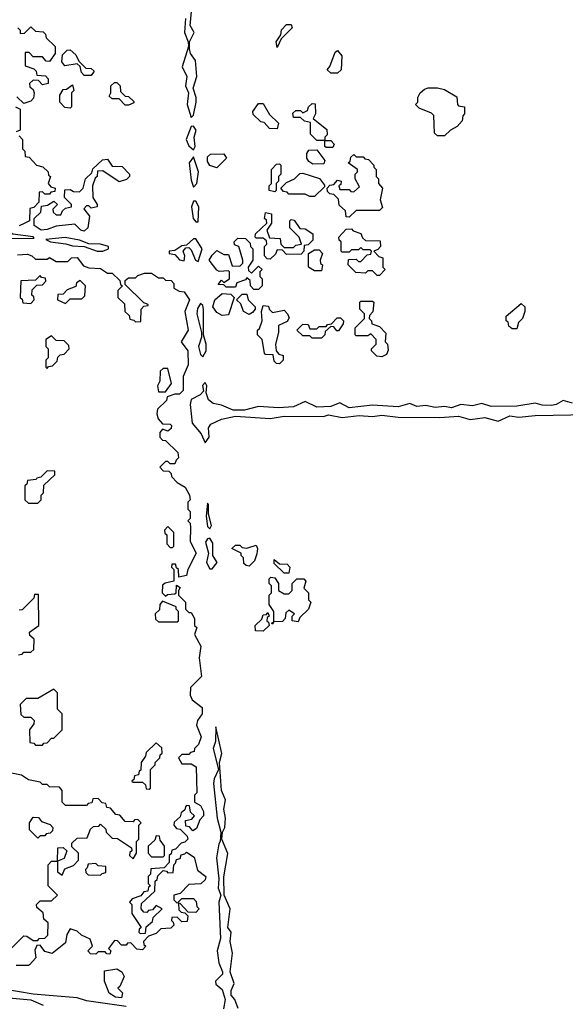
# Model space of a CAD drawing. Extents: x 2889633 to 3052318, y 540750 to 918690.
# Tile 214 of 256: x 2915838 to 2918184, y 742565 to 746800. Entities that reach past the tile are written whole.
import ezdxf

# ---------------------------------------------------------------- set-up
doc = ezdxf.new("R2010")
doc.units = 0

msp = doc.modelspace()

# ---------------------------------------------------------------- linework, layer by layer
at = {"layer": '0CON02XD'}
for points in [[(2916551.2, 746805), (2916546.7, 746745), (2916562.5, 746705), (2916563.3, 746685), (2916537, 746597), (2916556.2, 746555), (2916550, 746515), (2916563.8, 746485), (2916557.5, 746435), (2916575, 746380)], [(2916575, 746380), (2916585, 746390), (2916596.7, 746445), (2916596.7, 746465), (2916583.3, 746505), (2916600, 746555), (2916593.8, 746625), (2916572.5, 746655), (2916567.5, 746675), (2916567.5, 746705), (2916587.5, 746745), (2916571.2, 746775), (2916576.2, 746835)], [(2915830, 746765), (2915840, 746755), (2915840, 746740), (2915858.3, 746741.7), (2915885, 746770), (2915905, 746750), (2915938.3, 746748.3), (2915948.3, 746738.3), (2915951.7, 746721.7), (2915990, 746685), (2915990, 746655), (2915965, 746620), (2915951.7, 746621.7), (2915935, 746640), (2915895, 746640), (2915878.3, 746658.3), (2915861.7, 746658.3), (2915861.7, 746601.7), (2915898.3, 746588.3), (2915908.3, 746578.3), (2915911.7, 746561.7), (2915948.3, 746558.3), (2915960, 746545), (2915960, 746525), (2915935, 746520), (2915918.3, 746538.3), (2915895, 746540), (2915880, 746525), (2915881.7, 746511.7), (2915895, 746500), (2915900, 746485), (2915897, 746463), (2915885, 746450), (2915855, 746440), (2915825, 746467.5)], [(2916945, 746680), (2916940, 746705), (2916960, 746735), (2916963, 746757), (2916985, 746780), (2917005, 746780), (2917010, 746765), (2916961.7, 746718.3), (2916945, 746680)], [(2916145, 746560), (2916115, 746560), (2916103, 746573), (2916098.3, 746598.3), (2916085, 746610), (2916031.7, 746601.7), (2916018.3, 746618.3), (2916021.7, 746648.3), (2916041.7, 746668.3), (2916055, 746670), (2916079.3, 746649.3), (2916091.7, 746621.7), (2916121.7, 746591.7), (2916145, 746590), (2916158.3, 746578.3), (2916145, 746560)], [(2917205, 746570), (2917175, 746570), (2917160, 746585), (2917171.7, 746598.3), (2917195, 746660), (2917205, 746667.5), (2917222.5, 746645), (2917220, 746585), (2917205, 746570)], [(2916055, 746420), (2916031.7, 746421.7), (2916010, 746445), (2916010, 746475), (2916025, 746500), (2916038.3, 746501.7), (2916065, 746520), (2916070, 746495), (2916060, 746485), (2916060, 746425), (2916055, 746420)], [(2916291.7, 746431.7), (2916265, 746460), (2916235, 746460), (2916221.7, 746471.7), (2916230, 746485), (2916230, 746515), (2916245, 746530), (2916255, 746530), (2916270, 746515), (2916271.7, 746491.7), (2916291.7, 746471.7), (2916305, 746470), (2916328.3, 746448.3), (2916328.3, 746441.7), (2916305, 746432.5), (2916291.7, 746431.7)], [(2917665, 746300), (2917635, 746300), (2917621.7, 746311.7), (2917618.3, 746388.3), (2917608.3, 746398.3), (2917555, 746420), (2917540, 746435), (2917550, 746445), (2917550, 746465), (2917560, 746485), (2917578.3, 746501.7), (2917595, 746507.5), (2917635, 746507.5), (2917665, 746500), (2917718.3, 746468.3), (2917720, 746435), (2917725, 746430), (2917750, 746425), (2917750, 746395), (2917743, 746387), (2917740, 746365), (2917719.3, 746340.7), (2917690, 746325), (2917665, 746300)], [(2915820, 746425), (2915840, 746415), (2915840, 746325), (2915821.7, 746318.3)], [(2916945, 746330), (2916911.7, 746331.7), (2916888.3, 746358.3), (2916875, 746360), (2916841.7, 746391.7), (2916840, 746405), (2916865, 746440), (2916885, 746440), (2916911.7, 746391.7), (2916950, 746355), (2916945, 746330)], [(2917185, 746250), (2917155, 746250), (2917150, 746255), (2917150, 746280), (2917115, 746280), (2917088.3, 746308.3), (2917088.3, 746358.3), (2917063, 746363), (2917045, 746380), (2917015, 746380), (2917011.7, 746398.3), (2917025, 746410), (2917045, 746410), (2917055, 746400), (2917075, 746410), (2917080, 746425), (2917095, 746440), (2917108.3, 746438.3), (2917110, 746395), (2917100, 746375), (2917158.3, 746328.3), (2917160, 746305), (2917150, 746295), (2917150, 746280), (2917175, 746280), (2917190, 746265), (2917185, 746250)], [(2916585, 746240), (2916592.5, 746255), (2916587.5, 746295), (2916596.7, 746325), (2916585, 746342.5), (2916575, 746340), (2916553.3, 746285), (2916565, 746257.5), (2916585, 746240)], [(2915835, 746300), (2915850, 746285), (2915850, 746245), (2915860, 746235), (2915861.7, 746211.7), (2915878.3, 746208.3), (2915910, 746175), (2915937, 746167), (2915960, 746145), (2915961.7, 746131.7), (2915970, 746125), (2915960, 746095), (2915971.7, 746081.7), (2915990, 746075), (2915988.3, 746061.7), (2915971.7, 746058.3), (2915965, 746050), (2915945, 746050), (2915935, 746060), (2915921.7, 746058.3), (2915920, 746015), (2915898.3, 745991.7), (2915881.7, 745988.3), (2915880, 745935), (2915856.7, 745923.3), (2915835, 745913.3)], [(2916585, 746080), (2916598.8, 746095), (2916606.2, 746145), (2916585, 746210), (2916566.7, 746185), (2916575, 746110), (2916585, 746080)], [(2916685, 746162.5), (2916655, 746172.5), (2916645, 746190), (2916645, 746210), (2916658.3, 746221.7), (2916715, 746222.5), (2916727.5, 746205), (2916685, 746162.5)], [(2917098.3, 746178.3), (2917080.7, 746190.7), (2917072.5, 746205), (2917072.5, 746225), (2917081.7, 746238.3), (2917115, 746240), (2917150, 746195), (2917145, 746180), (2917098.3, 746178.3)], [(2917255, 745950), (2917241.7, 745951.7), (2917238.3, 745978.3), (2917211.7, 746001.7), (2917208.3, 746028.3), (2917188.3, 746048.3), (2917171.7, 746051.7), (2917161.7, 746061.7), (2917160, 746075), (2917171.7, 746088.3), (2917188.3, 746091.7), (2917205, 746110), (2917220, 746105), (2917218.3, 746091.7), (2917210, 746085), (2917215, 746070), (2917255, 746070), (2917261.7, 746061.7), (2917275, 746060), (2917298.3, 746081.7), (2917280, 746115), (2917280, 746135), (2917290, 746145), (2917290, 746155), (2917250, 746185), (2917258.3, 746191.7), (2917261.7, 746208.3), (2917275, 746220), (2917285, 746210), (2917315, 746210), (2917321.7, 746201.7), (2917338.3, 746198.3), (2917360, 746175), (2917360, 746165), (2917370, 746155), (2917370, 746125), (2917380, 746115), (2917380, 746095), (2917397.5, 746075), (2917387.5, 746025), (2917397.5, 745992.5), (2917385, 745980), (2917285, 745980), (2917255, 745950)], [(2916115, 745890), (2916100, 745895), (2916075, 745920), (2915995, 745912.5), (2915955, 745897.5), (2915930, 745895), (2915900, 745915), (2915900, 745945), (2915928.3, 745971.7), (2915931.7, 745998.3), (2915957.5, 746002.5), (2915985, 746020), (2916000, 746005), (2915980, 745985), (2915981.7, 745971.7), (2915995, 745960), (2916015, 745960), (2916021.7, 745978.3), (2916035, 745990), (2916060, 745995), (2916060, 746005), (2916030, 746035), (2916031.7, 746068.3), (2916055, 746070), (2916068.3, 746061.7), (2916095, 746060), (2916110, 746075), (2916120, 746115), (2916148.3, 746141.7), (2916151.7, 746158.3), (2916193, 746197), (2916215, 746200), (2916235, 746170), (2916278.3, 746168.3), (2916310, 746135), (2916310, 746125), (2916297, 746113), (2916265, 746102.5), (2916195, 746150), (2916171.7, 746148.3), (2916170, 746125), (2916161.7, 746118.3), (2916150, 746085), (2916152.5, 746035), (2916170, 746005), (2916170, 745995), (2916145, 745990), (2916135, 746000), (2916125, 746000), (2916113, 745987), (2916137.5, 745955), (2916130, 745905), (2916115, 745890)], [(2916935, 746060), (2916910, 746065), (2916910, 746085), (2916920, 746095), (2916920, 746155), (2916941.7, 746178.3), (2916955, 746180), (2916960, 746175), (2916960, 746135), (2916950, 746125), (2916950, 746105), (2916940, 746095), (2916940, 746065), (2916935, 746060)], [(2917105, 746040), (2917085, 746040), (2917065, 746050), (2916995, 746050), (2916988.3, 746058.3), (2916971.7, 746061.7), (2916960, 746075), (2916985, 746100), (2917020, 746115), (2917041.7, 746138.3), (2917055, 746140), (2917127, 746117), (2917148.3, 746088.3), (2917148.3, 746081.7), (2917105, 746040)], [(2916605, 745930), (2916608, 745995), (2916595, 746020), (2916585, 746020), (2916576.7, 745995), (2916583.3, 745945), (2916595, 745930), (2916605, 745930)], [(2916915, 745770), (2916901.7, 745771.7), (2916890, 745785), (2916890, 745825), (2916900, 745835), (2916898.3, 745848.3), (2916885, 745860), (2916855, 745860), (2916850, 745865), (2916851.7, 745878.3), (2916900, 745925), (2916898.3, 745938.3), (2916890, 745945), (2916895, 745970), (2916920, 745965), (2916920, 745925), (2916900, 745895), (2916911.7, 745861.7), (2916958.3, 745858.3), (2916960, 745835), (2916975, 745820), (2917015, 745820), (2917025, 745830), (2917050, 745835), (2917040, 745865), (2917000, 745905), (2917000, 745935), (2917005, 745940), (2917018.3, 745938.3), (2917041.7, 745901.7), (2917065, 745900), (2917098.3, 745878.3), (2917098.3, 745851.7), (2917078.3, 745831.7), (2917061.7, 745828.3), (2917060, 745805), (2917048.3, 745791.7), (2916985, 745790), (2916968.3, 745808.3), (2916945, 745810), (2916938.3, 745791.7), (2916915, 745770)], [(2915755, 745858.8), (2915895, 745860), (2915900, 745860), (2915895, 745866.2), (2915807.5, 745877.5), (2915765, 745906.7), (2915719.3, 745890.7), (2915685, 745890), (2915680, 745885), (2915755, 745858.8)], [(2917385, 745700), (2917375, 745700), (2917355, 745720), (2917335, 745720), (2917325, 745710), (2917283, 745713), (2917250, 745745), (2917251.7, 745768.3), (2917285, 745770), (2917295, 745760), (2917305, 745760), (2917331.7, 745788.3), (2917348.3, 745791.7), (2917350, 745805), (2917345, 745810), (2917315, 745810), (2917305, 745820), (2917295, 745810), (2917265, 745810), (2917255, 745800), (2917225, 745800), (2917220, 745805), (2917220, 745845), (2917211.7, 745851.7), (2917210, 745865), (2917241.7, 745898.3), (2917265, 745900), (2917271.7, 745891.7), (2917305, 745880), (2917311.7, 745861.7), (2917325, 745850), (2917388.3, 745848.3), (2917390, 745825), (2917378.3, 745811.7), (2917360, 745805), (2917381.7, 745781.7), (2917400, 745775), (2917400, 745735), (2917410, 745725), (2917385, 745700)], [(2916195, 745803.8), (2916220, 745815), (2916220, 745825), (2916185, 745833.8), (2916135, 745836.2), (2916095, 745851.2), (2916033, 745863), (2915950, 745855), (2915970, 745845), (2916036.4, 745836.4), (2916065, 745826.7), (2916115, 745824), (2916170, 745805), (2916195, 745803.8)], [(2916605, 745760), (2916622.5, 745815), (2916595, 745857.5), (2916585, 745857.5), (2916555, 745830), (2916535, 745827.5), (2916505, 745807.5), (2916480, 745805), (2916480, 745795), (2916505, 745790), (2916525, 745767.5), (2916545, 745762.5), (2916547.5, 745785), (2916540, 745805), (2916551.7, 745818.3), (2916565, 745820), (2916575, 745810), (2916593.3, 745765), (2916605, 745760)], [(2916865, 745640), (2916845, 745640), (2916830, 745655), (2916828.3, 745678.3), (2916815, 745690), (2916808.3, 745681.7), (2916771.7, 745668.3), (2916765, 745650), (2916725, 745650), (2916715, 745660), (2916691.7, 745661.7), (2916705, 745680), (2916715, 745670), (2916740, 745685), (2916740, 745715), (2916735, 745720), (2916695, 745717.5), (2916685, 745722.5), (2916652.5, 745765), (2916665, 745787.5), (2916685, 745807.5), (2916715, 745790), (2916735, 745790), (2916751.7, 745741.7), (2916785, 745740), (2916797, 745753), (2916797.5, 745765), (2916780, 745825), (2916761.7, 745831.7), (2916760, 745845), (2916775, 745860), (2916808.3, 745858.3), (2916828.3, 745838.3), (2916830, 745825), (2916840, 745815), (2916840, 745765), (2916820, 745735), (2916821.7, 745721.7), (2916835, 745710), (2916865, 745740), (2916880, 745725), (2916870, 745715), (2916870, 745695), (2916880, 745685), (2916880, 745655), (2916865, 745640)], [(2915828.3, 745788.3), (2915871.7, 745791.7), (2915890, 745785), (2915905, 745770), (2915955, 745770), (2915965, 745777.5), (2915995, 745760), (2916045, 745760), (2916060, 745775), (2916085, 745777.5), (2916111.7, 745741.7), (2916135, 745732.5), (2916185, 745730), (2916215, 745710), (2916235, 745710), (2916268.3, 745678.3), (2916271.7, 745661.7), (2916280, 745655), (2916260, 745635), (2916260, 745605), (2916288.3, 745578.3), (2916290, 745545), (2916308.3, 745528.3), (2916311.7, 745511.7), (2916328.3, 745508.3), (2916335, 745500), (2916358.3, 745501.7), (2916360, 745555), (2916371.7, 745568.3), (2916390, 745570), (2916390, 745575), (2916371.7, 745581.7), (2916291.7, 745661.7), (2916291.7, 745678.3), (2916305, 745690), (2916335, 745690), (2916345, 745700), (2916375, 745710), (2916405, 745710), (2916435, 745690), (2916455, 745690), (2916465, 745680), (2916488.3, 745678.3), (2916500, 745665), (2916500, 745645), (2916523, 745633), (2916545, 745630), (2916567.5, 745595), (2916547.5, 745545), (2916562.5, 745465), (2916532.5, 745415), (2916560, 745375), (2916562.5, 745315), (2916540, 745265), (2916540, 745205), (2916525, 745190), (2916505, 745190), (2916471.7, 745178.3), (2916468.3, 745161.7), (2916430, 745125), (2916427.5, 745105), (2916433, 745083), (2916451.7, 745061.7), (2916485, 745060), (2916490, 745055), (2916488.3, 745041.7), (2916475, 745030), (2916451.7, 745038.3), (2916440, 745025), (2916440, 745005), (2916451.7, 744991.7), (2916465, 744990), (2916518.3, 744938.3), (2916520, 744915), (2916510, 744905)], [(2917135, 745720), (2917105, 745720), (2917080, 745735), (2917080, 745795), (2917105, 745810), (2917125, 745810), (2917140, 745795), (2917130, 745765), (2917131.7, 745751.7), (2917140, 745745), (2917135, 745720)], [(2915885, 745580), (2915900, 745595), (2915898.3, 745608.3), (2915890, 745615), (2915891.7, 745638.3), (2915911.7, 745658.3), (2915935, 745660), (2915950, 745675), (2915948.3, 745688.3), (2915931.7, 745691.7), (2915925, 745700), (2915905, 745680), (2915843, 745677), (2915840, 745605), (2915848.3, 745598.3), (2915851.7, 745581.7), (2915885, 745580)], [(2916035, 745580), (2916055, 745600), (2916105, 745600), (2916118.3, 745611.7), (2916120, 745655), (2916098.3, 745678.3), (2916081.7, 745668.3), (2916078.3, 745651.7), (2916041.7, 745638.3), (2916025, 745620), (2916001.7, 745618.3), (2916000, 745595), (2916035, 745580)], [(2916708.3, 745528.3), (2916685, 745540), (2916667.5, 745565), (2916677.5, 745595), (2916708.3, 745621.7), (2916745, 745620), (2916760, 745605), (2916735, 745530), (2916708.3, 745528.3)], [(2916825, 745532.5), (2916800, 745545), (2916788.3, 745578.3), (2916770, 745595), (2916795, 745620), (2916815, 745620), (2916820, 745595), (2916850, 745565), (2916850, 745555), (2916839.3, 745540.7), (2916825, 745532.5)], [(2916625, 745350), (2916640, 745375), (2916640, 745405), (2916627.5, 745445), (2916628, 745555), (2916625, 745570), (2916615, 745580), (2916602.7, 745557.3), (2916600, 745535), (2916620, 745455), (2916620, 745435), (2916606.2, 745395), (2916615, 745360), (2916625, 745350)], [(2917395, 745350), (2917373, 745353), (2917350, 745375), (2917350, 745385), (2917370, 745405), (2917370, 745425), (2917348.3, 745448.3), (2917335, 745440), (2917285, 745440), (2917280, 745445), (2917280, 745475), (2917320, 745515), (2917320, 745535), (2917300, 745555), (2917300, 745585), (2917305, 745590), (2917355, 745590), (2917360, 745585), (2917357, 745543), (2917341.7, 745528.3), (2917340, 745515), (2917350, 745505), (2917351.7, 745491.7), (2917385, 745480), (2917411.7, 745451.7), (2917410, 745415), (2917420, 745405), (2917421.7, 745378.3), (2917415, 745360), (2917395, 745350)], [(2917975, 745470), (2917955, 745470), (2917941.7, 745481.7), (2917938.3, 745498.3), (2917930, 745505), (2917930, 745525), (2917995, 745580), (2918010, 745565), (2918010, 745545), (2918000, 745515), (2917983, 745497), (2917975, 745470)], [(2916955, 745320), (2916941.7, 745321.7), (2916931.7, 745331.7), (2916928.3, 745358.3), (2916895, 745360), (2916890, 745365), (2916880, 745425), (2916860, 745445), (2916860, 745465), (2916868.3, 745471.7), (2916880, 745505), (2916877.5, 745545), (2916885, 745570), (2916908.3, 745568.3), (2916910, 745555), (2916925, 745540), (2916975, 745550), (2916990, 745535), (2916997, 745517), (2916988.3, 745501.7), (2916950, 745485), (2916950, 745455), (2916937.5, 745405), (2916940, 745375), (2916951.7, 745361.7), (2916970, 745355), (2916970, 745335), (2916955, 745320)], [(2917135, 745430), (2917095, 745430), (2917085, 745440), (2917055, 745440), (2917030, 745465), (2917055, 745490), (2917078.3, 745488.3), (2917085, 745470), (2917115, 745470), (2917125, 745480), (2917155, 745480), (2917161.7, 745488.3), (2917178.3, 745491.7), (2917203, 745517), (2917217, 745517), (2917230, 745505), (2917228.3, 745491.7), (2917208.3, 745461.7), (2917201.7, 745461.7), (2917188.3, 745478.3), (2917175, 745480), (2917151.7, 745458.3), (2917150, 745445), (2917135, 745430)], [(2915955, 745300), (2915961.7, 745308.3), (2915978.3, 745311.7), (2915998.3, 745331.7), (2916001.7, 745348.3), (2916011.7, 745358.3), (2916028.3, 745361.7), (2916050, 745385), (2916048.3, 745398.3), (2916028.3, 745418.3), (2915995, 745420), (2915975, 745440), (2915950, 745425), (2915950, 745395), (2915960, 745385), (2915960, 745345), (2915950, 745335), (2915950, 745305), (2915955, 745300)], [(2916465, 745200), (2916490, 745235), (2916475, 745300), (2916455, 745300), (2916441.7, 745288.3), (2916440, 745245), (2916430, 745225), (2916435, 745200), (2916465, 745200)], [(2918215, 745150.6), (2918175, 745162.5), (2918145.5, 745144.6), (2918125, 745140.5), (2918085, 745141.9), (2918055, 745150.8), (2917975, 745137.5), (2917865, 745136.7), (2917825, 745149.2), (2917785, 745139.2), (2917735, 745144.2), (2917695, 745131.1), (2917665, 745135.7), (2917625, 745131.9), (2917585, 745140), (2917545.6, 745135.6), (2917515, 745149.2), (2917465, 745134.4), (2917355, 745142.5), (2917255, 745130.6), (2917215, 745152), (2917175, 745136), (2917115, 745134), (2917065, 745157.1), (2917015.5, 745134.5), (2916950.3, 745130.3), (2916865, 745135.7), (2916805, 745121.2), (2916755, 745121.2), (2916705, 745142.5), (2916669.5, 745149.6), (2916650, 745165), (2916640, 745195), (2916642.5, 745225), (2916635, 745240), (2916623.8, 745226.2), (2916628.3, 745201.7), (2916613.8, 745186.2), (2916575, 745166.2), (2916570, 745145), (2916580, 745065), (2916618.3, 745018.3), (2916635, 744980)], [(2916635, 744980), (2916652.5, 745005), (2916650, 745045), (2916660, 745060), (2916705, 745082), (2916765, 745094), (2916915, 745084.4), (2916975, 745094.4), (2917143.9, 745093.9), (2917165, 745100.8), (2917225, 745089.2), (2917297, 745097), (2917355, 745092.9), (2917395, 745099.4), (2917465, 745090.8), (2917645, 745088.6), (2917725, 745094.3), (2917775, 745080.8), (2917838.3, 745088.3), (2917895, 745073.8), (2917945, 745095.6), (2917985, 745090), (2918055, 745097.8), (2918285, 745102.5)], [(2916510, 744905), (2916505, 744890), (2916485, 744890), (2916475, 744900), (2916465, 744900), (2916440, 744875), (2916455, 744860), (2916478.3, 744858.3), (2916488.3, 744848.3), (2916490, 744835), (2916515, 744810), (2916549.3, 744789.3), (2916567.5, 744755), (2916570, 744735), (2916560, 744725), (2916560, 744695), (2916570, 744685), (2916570, 744655), (2916560, 744645), (2916570, 744635), (2916572.5, 744615), (2916570, 744555), (2916596.7, 744505), (2916560, 744435), (2916555, 744410), (2916521.7, 744401.7), (2916520, 744435), (2916511.7, 744441.7), (2916508.3, 744458.3), (2916491.7, 744458.3), (2916490, 744445), (2916500, 744435), (2916500, 744385), (2916463, 744377), (2916451.7, 744368.3), (2916450, 744335), (2916465, 744320), (2916472.5, 744327.5), (2916505, 744330), (2916510, 744335), (2916511.7, 744368.3), (2916528.3, 744358.3), (2916520, 744345), (2916520, 744325), (2916550, 744295), (2916550, 744265), (2916565, 744250), (2916575, 744250), (2916590, 744225), (2916590, 744195), (2916600, 744185), (2916590, 744155), (2916616.7, 744105), (2916610, 744055), (2916620, 743975), (2916571.7, 743928.3), (2916570, 743895), (2916580, 743875), (2916621.7, 743841.7), (2916622.5, 743815), (2916602.5, 743785), (2916597.5, 743765), (2916617.5, 743715), (2916607, 743683), (2916590, 743665), (2916588.3, 743651.7), (2916571.7, 743648.3), (2916565, 743640), (2916535, 743640), (2916520, 743625), (2916535, 743600), (2916575, 743600), (2916597, 743587), (2916600, 743475), (2916590, 743465), (2916590, 743435), (2916615, 743420), (2916627.5, 743395), (2916627.5, 743375), (2916611.7, 743358.3), (2916598.3, 743321.7), (2916581.7, 743311.7), (2916568.3, 743328.3), (2916551.7, 743331.7), (2916550, 743355), (2916578.3, 743361.7), (2916590, 743375), (2916571.7, 743391.7), (2916568.3, 743418.3), (2916555, 743420), (2916550, 743415), (2916548.3, 743401.7), (2916531.7, 743388.3), (2916528.3, 743371.7), (2916501.7, 743348.3), (2916500, 743335), (2916511.7, 743321.7), (2916528.3, 743318.3), (2916558.3, 743288.3), (2916560, 743275), (2916548.3, 743261.7), (2916531.7, 743258.3), (2916508.3, 743231.7), (2916491.7, 743228.3), (2916488.3, 743211.7), (2916480, 743205), (2916480, 743175), (2916458.3, 743151.7), (2916401.7, 743148.3), (2916400, 743125), (2916390, 743115), (2916390, 743085), (2916400, 743075), (2916391.7, 743068.3), (2916388.3, 743051.7), (2916371.7, 743048.3), (2916358.3, 743031.7), (2916321.7, 743018.3), (2916310, 743005), (2916320, 742995), (2916320, 742955), (2916360, 742895), (2916351.7, 742888.3), (2916350, 742875), (2916355, 742870), (2916378.3, 742871.7), (2916381.7, 742898.3), (2916408.3, 742921.7), (2916411.7, 742938.3), (2916450, 742975), (2916425, 742990), (2916408.3, 742971.7), (2916391.7, 742968.3), (2916385, 742960), (2916371.7, 742961.7), (2916360, 742975), (2916361.7, 742998.3), (2916418.3, 743051.7), (2916420, 743095), (2916428.3, 743101.7), (2916431.7, 743118.3), (2916455, 743140), (2916468.3, 743138.3), (2916475, 743130), (2916498.3, 743131.7), (2916500, 743165), (2916508.3, 743171.7), (2916511.7, 743188.3), (2916528.3, 743191.7), (2916531.7, 743208.3), (2916548.3, 743211.7), (2916555, 743220), (2916588.3, 743198.3), (2916601.7, 743141.7), (2916637.5, 743115), (2916635, 743100), (2916617, 743083), (2916565, 743080), (2916528.3, 743041.7), (2916500, 743035), (2916500, 743015), (2916515, 743000), (2916535, 743020), (2916585, 743020), (2916597, 743007), (2916600, 742985), (2916610, 742975), (2916595, 742960), (2916561.7, 742961.7), (2916528.3, 742998.3), (2916520, 743000), (2916521.7, 742971.7), (2916531.7, 742961.7), (2916548.3, 742958.3), (2916560, 742945), (2916558.3, 742921.7), (2916535, 742920), (2916515, 742940), (2916491.7, 742938.3), (2916490, 742925), (2916498.3, 742918.3), (2916500, 742905), (2916487, 742893), (2916445, 742890), (2916425, 742870), (2916391.7, 742858.3), (2916370, 742835), (2916371.7, 742821.7), (2916380, 742815), (2916365, 742800), (2916341.7, 742801.7), (2916315, 742830), (2916301.7, 742828.3), (2916295, 742820), (2916275, 742820), (2916258.3, 742838.3), (2916245, 742840), (2916220, 742805), (2916230, 742795), (2916225, 742780), (2916211.7, 742781.7), (2916205, 742790), (2916175, 742790), (2916165, 742780), (2916141.7, 742781.7), (2916130, 742795), (2916150, 742815), (2916140, 742845), (2916103, 742863), (2916085, 742880), (2916055, 742890), (2916040, 742865), (2916035, 742830), (2915977, 742783), (2915945, 742792.5), (2915925, 742820), (2915911.7, 742818.3), (2915902.5, 742797.5), (2915907.5, 742765), (2915880, 742735), (2915875, 742732.5)], [(2915915, 744720), (2915930, 744735), (2915930, 744755), (2915940, 744765), (2915941.7, 744798.3), (2915988.3, 744841.7), (2915988.3, 744858.3), (2915955, 744860), (2915928.3, 744831.7), (2915911.7, 744828.3), (2915908.3, 744821.7), (2915871.7, 744818.3), (2915868.3, 744801.7), (2915860, 744795), (2915860, 744735), (2915875, 744720), (2915915, 744720)], [(2916655, 744610), (2916662.5, 744625), (2916650, 744675), (2916650, 744715), (2916645, 744720), (2916640, 744665), (2916645, 744620), (2916655, 744610)], [(2916495, 744530), (2916500, 744535), (2916500, 744595), (2916475, 744620), (2916460, 744605), (2916461.7, 744591.7), (2916470, 744585), (2916470, 744545), (2916485, 744530), (2916495, 744530)], [(2916665, 744437.5), (2916686.7, 744465), (2916667.5, 744495), (2916668.3, 744548.3), (2916655, 744570), (2916645, 744567.5), (2916637, 744553), (2916650, 744505), (2916641.2, 744465), (2916655, 744437.5), (2916665, 744437.5)], [(2916825, 744450), (2916811.7, 744451.7), (2916801.7, 744461.7), (2916800, 744485), (2916790, 744495), (2916790, 744505), (2916750, 744525), (2916765, 744540), (2916785, 744540), (2916795, 744530), (2916815, 744527.5), (2916855, 744540), (2916860, 744525), (2916857, 744503), (2916847, 744473), (2916825, 744450)], [(2916995, 744420), (2916975, 744420), (2916931.7, 744461.7), (2916931.7, 744478.3), (2916955, 744460), (2916988.3, 744458.3), (2917000, 744445), (2916995, 744420)], [(2916925, 744200), (2916920, 744205), (2916930, 744210), (2916930, 744255), (2916910, 744285), (2916910, 744325), (2916920, 744335), (2916920, 744365), (2916910, 744375), (2916910, 744395), (2916918.3, 744401.7), (2916935, 744400), (2916950, 744375), (2916950, 744345), (2916975, 744330), (2916995, 744330), (2917010, 744345), (2917010, 744375), (2917030, 744395), (2917060, 744395), (2917067.5, 744385), (2917060, 744355), (2917080, 744335), (2917080, 744305), (2917090, 744295), (2917080, 744265), (2917041.7, 744228.3), (2917035, 744210), (2917010, 744215), (2917010, 744235), (2917020, 744245), (2916995, 744260), (2916981.7, 744248.3), (2916980, 744225), (2916968.3, 744211.7), (2916930, 744210), (2916925, 744200)], [(2915831.7, 744068.3), (2915848.3, 744071.7), (2915855, 744080), (2915885, 744080), (2915898.3, 744091.7), (2915900, 744135), (2915881.7, 744151.7), (2915880, 744165), (2915920, 744195), (2915918.3, 744328.3), (2915901.7, 744328.3), (2915898.3, 744311.7), (2915848.3, 744261.7), (2915835, 744260)], [(2916515, 744210), (2916520, 744215), (2916520, 744255), (2916510, 744265), (2916510, 744275), (2916451.7, 744298.3), (2916440, 744285), (2916438.3, 744261.7), (2916420, 744245), (2916421.7, 744221.7), (2916435, 744210), (2916515, 744210)], [(2916885, 744170), (2916851.7, 744171.7), (2916850, 744195), (2916878.3, 744221.7), (2916885, 744240), (2916898.3, 744241.7), (2916905, 744250), (2916910, 744235), (2916901.7, 744228.3), (2916900, 744215), (2916908.3, 744208.3), (2916910, 744195), (2916885, 744170)], [(2915935, 743680), (2915941.7, 743688.3), (2915955, 743690), (2915975, 743710), (2915985, 743710), (2916020, 743745), (2916020, 743815), (2916000, 743835), (2916000, 743905), (2915985, 743920), (2915915, 743880), (2915865, 743880), (2915840, 743855), (2915841.7, 743811.7), (2915855, 743800), (2915885, 743800), (2915900, 743785), (2915898.3, 743771.7), (2915880, 743745), (2915881.7, 743691.7), (2915898.3, 743688.3), (2915905, 743680), (2915935, 743680)], [(2916777, 742547), (2916762.5, 742585), (2916747.5, 742605), (2916747.5, 742625), (2916760, 742655), (2916742.5, 742705), (2916752.5, 742785), (2916743.3, 742835), (2916746.7, 742875), (2916733.3, 742895), (2916742.5, 742975), (2916716.7, 743035), (2916716.1, 743113.9), (2916733, 743213), (2916707.5, 743275), (2916710, 743305), (2916720, 743325), (2916723.3, 743365), (2916716, 743405), (2916723.3, 743445), (2916706, 743485), (2916697.5, 743605), (2916706.4, 743643.6), (2916681.7, 743758.3), (2916680, 743695), (2916670, 743665), (2916692.5, 743575), (2916673.8, 743535), (2916671.2, 743515), (2916686.2, 743365), (2916702.5, 743305), (2916700, 743265), (2916693.3, 743255), (2916683.8, 743195), (2916693.8, 743105), (2916691.2, 743065), (2916703.3, 743035), (2916693.8, 743005), (2916701.7, 742848.3), (2916686.7, 742795), (2916693.9, 742743.9), (2916710, 742705), (2916710, 742695), (2916680, 742665), (2916681.7, 742651.7), (2916690, 742645), (2916708.3, 742628.3), (2916721.2, 742585), (2916713.8, 742545)], [(2916395, 743490), (2916400, 743495), (2916400, 743575), (2916420, 743595), (2916420, 743605), (2916440, 743625), (2916441.7, 743638.3), (2916450, 743645), (2916448.3, 743668.3), (2916425, 743690), (2916381.7, 743648.3), (2916378.3, 743631.7), (2916360, 743605), (2916358.3, 743571.7), (2916351.7, 743568.3), (2916348.3, 743551.7), (2916331.7, 743548.3), (2916328.3, 743531.7), (2916320, 743525), (2916325, 743520), (2916365, 743520), (2916378.3, 743508.3), (2916381.7, 743491.7), (2916395, 743490)], [(2915798.3, 742801.7), (2915855, 742860), (2915868.3, 742858.3), (2915895, 742840), (2915915, 742840), (2915921.7, 742848.3), (2915945, 742850), (2915958.3, 742861.7), (2915960, 742915), (2915941.7, 742931.7), (2915938.3, 742958.3), (2915911.7, 742981.7), (2915910, 742995), (2915925, 743010), (2915975, 743010), (2916000, 743035), (2915960, 743075), (2915960, 743165), (2915975, 743180), (2916000, 743180), (2916001.7, 743238.3), (2916025, 743240), (2916040, 743225), (2916028.3, 743191.7), (2916000, 743180), (2916000, 743135), (2916020, 743120), (2916031.7, 743148.3), (2916068.3, 743161.7), (2916090, 743185), (2916090, 743215), (2916061.7, 743241.7), (2916061.7, 743258.3), (2916085, 743280), (2916128.3, 743281.7), (2916141.7, 743318.3), (2916155, 743330), (2916178.3, 743331.7), (2916185, 743340), (2916208.3, 743318.3), (2916210, 743305), (2916235, 743280), (2916258.3, 743278.3), (2916318.3, 743238.3), (2916320, 743225), (2916311.7, 743218.3), (2916310, 743205), (2916325, 743190), (2916340, 743215), (2916340, 743265), (2916350, 743275), (2916350, 743335), (2916360, 743345), (2916345, 743360), (2916331.7, 743358.3), (2916325, 743350), (2916291.7, 743351.7), (2916268.3, 743378.3), (2916251.7, 743381.7), (2916228.3, 743408.3), (2916211.7, 743411.7), (2916208.3, 743428.3), (2916191.7, 743431.7), (2916175, 743450), (2916151.7, 743448.3), (2916148.3, 743431.7), (2916131.7, 743428.3), (2916125, 743420), (2916035, 743420), (2916020, 743435), (2916020, 743485), (2916008.3, 743498.3), (2915965, 743500), (2915955, 743510), (2915935, 743510), (2915925, 743520), (2915875, 743530), (2915845, 743550), (2915795, 743560)], [(2915915, 743280), (2915880, 743315), (2915880, 743345), (2915895, 743370), (2915918.3, 743368.3), (2915931.7, 743351.7), (2915968.3, 743338.3), (2915980, 743325), (2915978.3, 743311.7), (2915968.3, 743301.7), (2915951.7, 743298.3), (2915945, 743290), (2915925, 743290), (2915915, 743280)], [(2916455, 743200), (2916460, 743205), (2916460, 743245), (2916441.7, 743271.7), (2916438.3, 743288.3), (2916425, 743290), (2916418.3, 743271.7), (2916390, 743245), (2916390, 743215), (2916405, 743200), (2916455, 743200)], [(2916185, 743120), (2916191.7, 743128.3), (2916208.3, 743131.7), (2916208.3, 743158.3), (2916175, 743160), (2916165, 743170), (2916131.7, 743168.3), (2916128.3, 743151.7), (2916120, 743145), (2916121.7, 743131.7), (2916131.7, 743121.7), (2916185, 743120)], [(2916295, 742555.6), (2916125, 742580), (2916085, 742592.5), (2915895, 742609.2), (2915624.3, 742654.3), (2915585, 742665.8), (2915485, 742675.8), (2915445, 742685.8), (2915360.5, 742690.4), (2915285, 742708), (2915243.6, 742706.4), (2915240, 742695), (2915384.3, 742664.3), (2915415, 742650), (2915455, 742652), (2915555.9, 742635.9), (2915715, 742612), (2915775, 742594), (2915885, 742584.4), (2915938, 742562)], [(2915875, 742732.5), (2915821.7, 742731.7)], [(2916275, 742593.3), (2916250, 742595), (2916223, 742613), (2916202.5, 742665), (2916201.7, 742708.3), (2916255, 742717.5), (2916277.5, 742705), (2916287.5, 742685), (2916268.3, 742641.7), (2916260, 742635), (2916280, 742615), (2916275, 742593.3)]]:
    msp.add_lwpolyline(points, dxfattribs=at)

doc.saveas('drawing.dxf')
